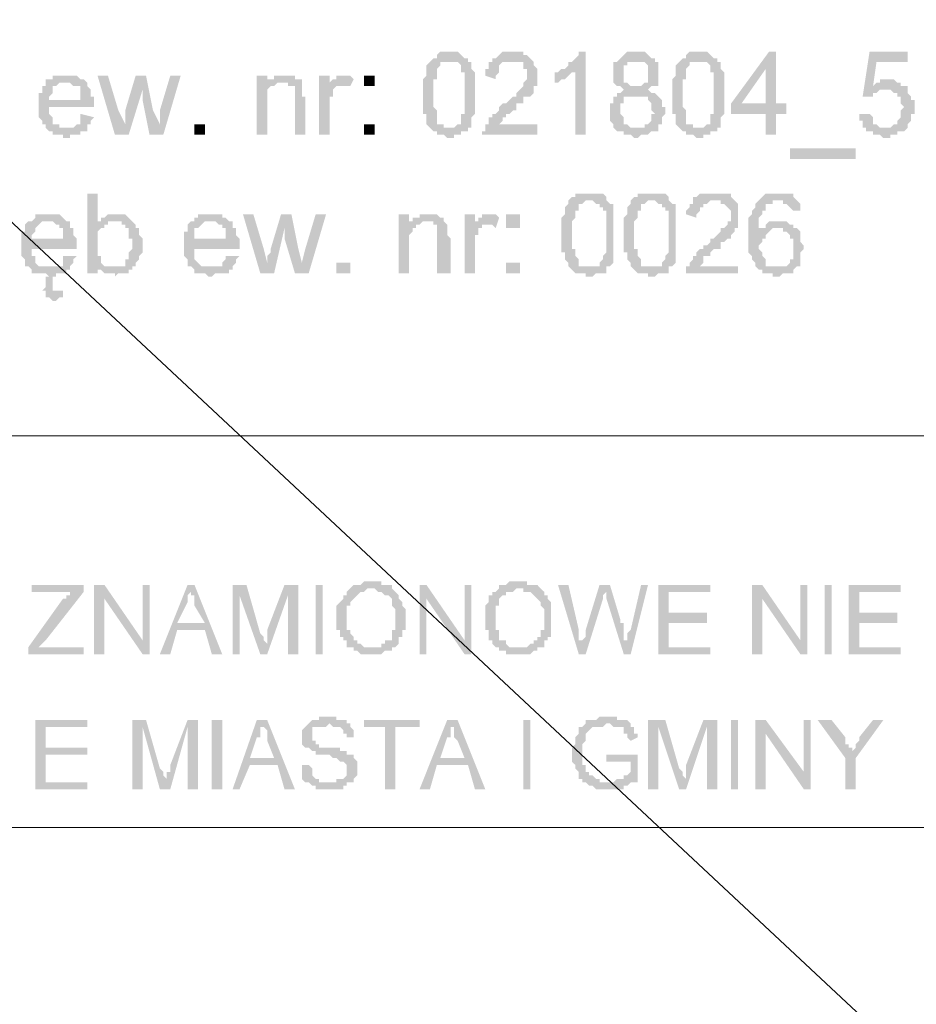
# Model space of a CAD drawing. Header units: inches. Extents: x -5286 to 1958, y -185 to 1019.
# Tile 28 of 62: x -4668 to -4639, y 92 to 123. Entities that reach past the tile are written whole.
import ezdxf

# ---------------------------------------------------------------- set-up
doc = ezdxf.new("R2010")
doc.units = ezdxf.units.IN
doc.header["$MEASUREMENT"] = 0
doc.layers.add('SCHEMAT', color=7, linetype='CONTINUOUS', lineweight=9)

msp = doc.modelspace()

# ---------------------------------------------------------------- hatches: boundary and pattern name
at = {"layer": 'SCHEMAT', "linetype": 'Continuous'}
for points in [[(-4654.052, 122.223), (-4654.386, 122.223), (-4654.497, 122.112), (-4654.497, 122), (-4654.608, 122), (-4654.719, 121.889), (-4653.941, 121.889), (-4653.83, 121.889), (-4653.719, 121.778), (-4653.719, 121.667), (-4653.719, 121.556), (-4653.608, 121.556), (-4653.608, 120.778), (-4653.608, 120.223), (-4653.719, 120.223), (-4653.719, 120.112), (-4653.719, 120), (-4653.719, 119.889), (-4653.83, 119.889), (-4653.941, 119.778), (-4654.052, 119.778), (-4654.608, 119.667), (-4654.497, 119.667), (-4654.497, 119.556), (-4654.275, 119.556), (-4654.164, 119.445), (-4653.941, 119.445), (-4653.941, 119.556), (-4653.719, 119.556), (-4653.719, 119.667), (-4653.608, 119.667), (-4653.497, 119.667), (-4653.497, 119.778), (-4653.386, 119.778), (-4653.386, 119.889), (-4653.386, 120.112), (-4653.275, 120.223), (-4653.275, 121.334), (-4653.275, 121.556), (-4653.386, 121.667), (-4653.386, 121.778), (-4653.386, 121.889), (-4653.497, 121.889), (-4653.497, 122), (-4653.608, 122), (-4653.719, 122.112), (-4653.83, 122.223), (-4653.941, 122.223)], [(-4652.052, 122.223), (-4652.386, 122.223), (-4652.497, 122.112), (-4652.608, 122), (-4652.719, 122), (-4652.719, 121.889), (-4652.83, 121.889), (-4652.83, 121.778), (-4652.83, 121.667), (-4652.941, 121.667), (-4652.941, 121.445), (-4652.608, 121.334), (-4652.608, 121.445), (-4652.497, 121.556), (-4652.497, 121.667), (-4652.497, 121.778), (-4652.386, 121.889), (-4652.275, 121.889), (-4651.386, 121.889), (-4651.497, 122), (-4651.608, 122.112), (-4651.719, 122.112), (-4651.719, 122.223), (-4651.941, 122.223)], [(-4649.719, 122.223), (-4649.941, 122.223), (-4649.941, 122.112), (-4650.052, 122), (-4650.164, 121.889), (-4650.275, 121.889), (-4650.275, 121.778), (-4650.386, 121.667), (-4650.497, 121.667), (-4650.052, 121.667), (-4650.052, 119.556), (-4649.719, 119.556)], [(-4648.052, 122.223), (-4648.386, 122.223), (-4648.497, 122.112), (-4648.608, 122), (-4648.719, 121.889), (-4648.83, 121.889), (-4648.83, 121.667), (-4648.83, 121.334), (-4648.83, 121.223), (-4648.719, 121.112), (-4648.608, 121.112), (-4648.497, 121), (-4648.608, 120.889), (-4648.719, 120.889), (-4648.719, 120.778), (-4648.83, 120.778), (-4648.83, 120.556), (-4648.941, 120.556), (-4648.941, 120), (-4648.83, 119.889), (-4648.83, 119.778), (-4648.719, 119.667), (-4648.052, 119.778), (-4648.275, 119.778), (-4648.386, 119.889), (-4648.497, 119.889), (-4648.497, 120.112), (-4648.608, 120.223), (-4648.608, 120.334), (-4648.608, 120.556), (-4648.497, 120.556), (-4648.497, 120.667), (-4648.497, 120.778), (-4648.386, 120.778), (-4648.275, 120.778), (-4647.386, 120.778), (-4647.497, 120.889), (-4647.608, 120.889), (-4647.719, 121), (-4647.608, 121.112), (-4647.497, 121.112), (-4648.052, 121.112), (-4648.164, 121.112), (-4648.275, 121.112), (-4648.386, 121.223), (-4648.497, 121.223), (-4648.497, 121.334), (-4648.497, 121.445), (-4648.497, 121.556), (-4648.497, 121.667), (-4648.497, 121.778), (-4648.386, 121.778), (-4648.386, 121.889), (-4648.275, 121.889), (-4647.497, 121.889), (-4647.497, 122), (-4647.608, 122), (-4647.719, 122.112), (-4647.83, 122.223), (-4647.941, 122.223)], [(-4646.052, 122.223), (-4646.386, 122.223), (-4646.497, 122.112), (-4646.497, 122), (-4646.608, 122), (-4646.719, 121.889), (-4645.941, 121.889), (-4645.83, 121.889), (-4645.719, 121.778), (-4645.719, 121.667), (-4645.719, 121.556), (-4645.608, 121.556), (-4645.608, 120.778), (-4645.608, 120.223), (-4645.719, 120.223), (-4645.719, 120.112), (-4645.719, 120), (-4645.719, 119.889), (-4645.83, 119.889), (-4645.941, 119.778), (-4646.052, 119.778), (-4646.608, 119.667), (-4646.497, 119.667), (-4646.497, 119.556), (-4646.275, 119.556), (-4646.164, 119.445), (-4645.941, 119.445), (-4645.941, 119.556), (-4645.719, 119.556), (-4645.719, 119.667), (-4645.608, 119.667), (-4645.497, 119.667), (-4645.497, 119.778), (-4645.386, 119.778), (-4645.386, 119.889), (-4645.386, 120.112), (-4645.275, 120.223), (-4645.275, 121.334), (-4645.275, 121.556), (-4645.386, 121.667), (-4645.386, 121.778), (-4645.386, 121.889), (-4645.497, 121.889), (-4645.497, 122), (-4645.608, 122), (-4645.719, 122.112), (-4645.83, 122.223), (-4645.941, 122.223)], [(-4643.608, 122.223), (-4643.83, 122.223), (-4645.052, 120.556), (-4645.052, 120.223), (-4643.941, 120.223), (-4643.941, 119.556), (-4643.608, 119.556), (-4643.608, 120.223), (-4643.275, 120.223), (-4643.275, 120.556), (-4644.719, 120.556), (-4643.941, 121.667)], [(-4643.608, 122.223), (-4643.941, 121.667), (-4643.941, 120.556), (-4644.719, 120.556), (-4643.608, 120.556)], [(-4639.386, 122.223), (-4640.608, 122.223), (-4640.83, 120.778), (-4640.608, 120.778), (-4640.497, 120.778), (-4640.497, 120.889), (-4640.386, 120.889), (-4640.275, 121), (-4640.164, 121), (-4639.386, 121.112), (-4639.497, 121.112), (-4640.497, 121.112), (-4640.386, 121.889), (-4639.386, 121.889)], [(-4654.719, 121.889), (-4654.83, 121.778), (-4654.83, 121.667), (-4654.83, 121.556), (-4654.83, 121.445), (-4654.941, 121.334), (-4654.941, 121.112), (-4654.941, 120.778), (-4654.941, 120.223), (-4654.83, 120.223), (-4654.83, 120), (-4654.83, 119.889), (-4654.719, 119.778), (-4654.608, 119.667), (-4654.052, 119.778), (-4654.275, 119.778), (-4654.275, 119.889), (-4654.386, 119.889), (-4654.497, 119.889), (-4654.497, 120), (-4654.497, 120.112), (-4654.497, 120.334), (-4654.608, 120.445), (-4654.608, 121.334), (-4654.497, 121.334), (-4654.497, 121.667), (-4654.386, 121.778), (-4654.386, 121.889), (-4654.275, 121.889), (-4654.052, 121.889)], [(-4651.386, 121.889), (-4652.052, 121.889), (-4651.941, 121.889), (-4651.83, 121.889), (-4651.719, 121.889), (-4651.719, 121.778), (-4651.719, 121.667), (-4651.608, 121.667), (-4651.608, 121.334), (-4651.719, 121.223), (-4651.719, 121.112), (-4651.83, 121), (-4651.941, 120.889), (-4651.941, 120.778), (-4652.052, 120.778), (-4652.164, 120.667), (-4652.275, 120.556), (-4652.386, 120.556), (-4652.497, 120.445), (-4652.497, 120.334), (-4652.608, 120.223), (-4652.719, 120.223), (-4652.719, 120.112), (-4652.83, 120.112), (-4652.83, 120), (-4652.83, 119.889), (-4652.941, 119.889), (-4652.941, 119.778), (-4652.941, 119.667), (-4653.052, 119.667), (-4653.052, 119.556), (-4651.275, 119.556), (-4651.275, 119.889), (-4652.497, 119.889), (-4652.386, 120), (-4652.386, 120.112), (-4652.275, 120.112), (-4652.275, 120.223), (-4652.164, 120.223), (-4652.052, 120.334), (-4651.941, 120.334), (-4651.941, 120.445), (-4651.941, 120.556), (-4651.83, 120.556), (-4651.719, 120.556), (-4651.719, 120.667), (-4651.719, 120.778), (-4651.608, 120.778), (-4651.497, 120.778), (-4651.386, 120.889), (-4651.386, 121), (-4651.386, 121.112), (-4651.275, 121.112), (-4651.275, 121.445), (-4651.275, 121.667), (-4651.386, 121.778)], [(-4650.497, 121.667), (-4650.608, 121.556), (-4650.719, 121.556), (-4650.719, 121.223), (-4650.608, 121.223), (-4650.497, 121.334), (-4650.386, 121.334), (-4650.275, 121.445), (-4650.164, 121.556), (-4650.052, 121.556), (-4650.052, 121.667)], [(-4647.497, 121.889), (-4648.052, 121.889), (-4647.941, 121.889), (-4647.83, 121.889), (-4647.719, 121.778), (-4647.719, 121.667), (-4647.719, 121.334), (-4647.719, 121.223), (-4647.83, 121.223), (-4647.941, 121.112), (-4648.052, 121.112), (-4647.497, 121.112), (-4647.386, 121.112), (-4647.386, 121.223), (-4647.386, 121.334), (-4647.386, 121.556), (-4647.386, 121.778), (-4647.386, 121.889)], [(-4646.719, 121.889), (-4646.83, 121.778), (-4646.83, 121.667), (-4646.83, 121.556), (-4646.83, 121.445), (-4646.941, 121.334), (-4646.941, 121.112), (-4646.941, 120.778), (-4646.941, 120.223), (-4646.83, 120.223), (-4646.83, 120), (-4646.83, 119.889), (-4646.719, 119.778), (-4646.608, 119.667), (-4646.052, 119.778), (-4646.275, 119.778), (-4646.275, 119.889), (-4646.386, 119.889), (-4646.497, 119.889), (-4646.497, 120), (-4646.497, 120.112), (-4646.497, 120.334), (-4646.608, 120.445), (-4646.608, 121.334), (-4646.497, 121.334), (-4646.497, 121.667), (-4646.386, 121.778), (-4646.386, 121.889), (-4646.275, 121.889), (-4646.052, 121.889)], [(-4666.386, 121.445), (-4666.83, 121.445), (-4666.83, 121.334), (-4666.941, 121.334), (-4667.052, 121.334), (-4667.052, 121.223), (-4666.275, 121.223), (-4666.164, 121.112), (-4666.052, 121.112), (-4665.941, 121.112), (-4665.941, 121), (-4665.941, 120.667), (-4666.941, 120.667), (-4665.497, 120.667), (-4665.497, 120.778), (-4665.608, 120.778), (-4665.608, 121), (-4665.719, 121.112), (-4665.719, 121.223), (-4665.83, 121.334), (-4665.941, 121.334), (-4666.052, 121.445), (-4666.275, 121.445)], [(-4665.052, 121.445), (-4665.386, 121.445), (-4664.83, 119.556), (-4664.497, 119.889), (-4664.719, 120.334)], [(-4663.83, 121.445), (-4664.164, 121.445), (-4664.497, 120.334), (-4664.497, 120.223), (-4664.497, 119.889), (-4664.83, 119.556), (-4664.386, 119.556), (-4663.941, 121)], [(-4663.83, 121.445), (-4663.941, 121), (-4663.941, 120.667), (-4663.719, 119.556), (-4663.386, 119.889), (-4663.608, 120.334)], [(-4662.719, 121.445), (-4663.052, 121.445), (-4663.386, 120.334), (-4663.386, 119.889), (-4663.719, 119.556), (-4663.275, 119.556)], [(-4659.941, 121.445), (-4660.275, 121.445), (-4660.275, 119.556), (-4659.941, 119.556), (-4659.941, 120.778), (-4659.941, 120.889), (-4659.941, 121), (-4659.83, 121.112), (-4659.719, 121.112), (-4659.941, 121.223)], [(-4659.386, 121.445), (-4659.719, 121.445), (-4659.719, 121.334), (-4659.941, 121.334), (-4659.941, 121.223), (-4659.275, 121.223), (-4659.275, 121.112), (-4659.164, 121.112), (-4659.052, 121.112), (-4659.052, 121), (-4659.052, 119.556), (-4658.719, 119.556), (-4658.719, 120.778), (-4658.83, 120.778), (-4658.83, 121.112), (-4658.83, 121.223), (-4658.83, 121.334), (-4658.941, 121.334), (-4659.052, 121.334), (-4659.052, 121.445)], [(-4657.941, 121.445), (-4658.275, 121.445), (-4658.275, 119.556), (-4657.941, 119.556), (-4657.941, 120.556), (-4657.941, 120.778), (-4657.83, 120.778), (-4657.83, 121), (-4657.719, 121.112), (-4657.497, 121.112), (-4657.941, 121.112)], [(-4657.497, 121.445), (-4657.719, 121.445), (-4657.719, 121.334), (-4657.83, 121.334), (-4657.941, 121.223), (-4657.941, 121.112), (-4657.386, 121.112), (-4657.275, 121.112), (-4657.164, 121.334), (-4657.275, 121.445), (-4657.386, 121.445)], [(-4656.497, 121.112), (-4656.497, 121.445), (-4656.83, 121.445), (-4656.83, 121.112)], [(-4639.941, 121.334), (-4640.275, 121.334), (-4640.275, 121.223), (-4640.386, 121.223), (-4640.497, 121.112), (-4639.497, 121.112), (-4639.608, 121.112), (-4639.608, 121.223), (-4639.719, 121.223), (-4639.83, 121.334)], [(-4667.052, 121.223), (-4667.052, 121.112), (-4667.164, 121.112), (-4667.164, 120.889), (-4667.275, 120.889), (-4667.275, 120.112), (-4667.164, 120), (-4667.164, 119.889), (-4667.052, 119.889), (-4667.052, 119.778), (-4666.386, 119.778), (-4666.608, 119.778), (-4666.608, 119.889), (-4666.719, 119.889), (-4666.83, 119.889), (-4666.83, 120), (-4666.83, 120.112), (-4666.941, 120.223), (-4666.941, 120.445), (-4665.497, 120.445), (-4665.497, 120.556), (-4665.497, 120.667), (-4666.941, 120.667), (-4666.941, 120.778), (-4666.83, 120.889), (-4666.83, 121), (-4666.83, 121.112), (-4666.719, 121.112), (-4666.608, 121.223), (-4666.386, 121.223)], [(-4659.941, 121.223), (-4659.719, 121.112), (-4659.608, 121.223), (-4659.497, 121.223)], [(-4639.386, 121.112), (-4640.164, 121), (-4639.941, 121), (-4639.83, 120.889), (-4639.719, 120.889), (-4639.719, 120.778), (-4639.608, 120.778), (-4639.608, 120.556), (-4639.497, 120.445), (-4639.608, 120.334), (-4639.608, 120.112), (-4639.719, 120), (-4639.719, 119.889), (-4639.83, 119.889), (-4639.941, 119.778), (-4640.052, 119.778), (-4639.386, 119.778), (-4639.386, 119.889), (-4639.275, 120), (-4639.275, 120.223), (-4639.164, 120.223), (-4639.164, 120.667), (-4639.275, 120.667), (-4639.275, 120.778), (-4639.386, 120.889), (-4639.386, 121)], [(-4647.386, 120.778), (-4648.052, 120.778), (-4647.941, 120.778), (-4647.83, 120.778), (-4647.719, 120.778), (-4647.719, 120.667), (-4647.608, 120.556), (-4647.608, 120.334), (-4647.497, 120.223), (-4647.608, 120.223), (-4647.608, 120), (-4647.719, 119.889), (-4647.83, 119.889), (-4647.83, 119.778), (-4648.052, 119.778), (-4648.719, 119.667), (-4648.608, 119.667), (-4648.497, 119.667), (-4648.497, 119.556), (-4648.275, 119.556), (-4648.164, 119.445), (-4648.052, 119.445), (-4647.941, 119.556), (-4647.719, 119.556), (-4647.608, 119.667), (-4647.497, 119.667), (-4647.386, 119.667), (-4647.386, 119.778), (-4647.386, 119.889), (-4647.275, 119.889), (-4647.275, 120.112), (-4647.164, 120.223), (-4647.164, 120.445), (-4647.275, 120.445), (-4647.275, 120.667)], [(-4665.941, 120.223), (-4665.941, 120), (-4665.941, 119.889), (-4666.052, 119.889), (-4666.164, 119.778), (-4667.052, 119.778), (-4666.941, 119.667), (-4666.83, 119.667), (-4666.83, 119.556), (-4666.497, 119.556), (-4666.497, 119.445), (-4666.275, 119.445), (-4666.275, 119.556), (-4665.941, 119.556), (-4665.941, 119.667), (-4665.83, 119.667), (-4665.719, 119.667), (-4665.719, 119.778), (-4665.719, 119.889), (-4665.608, 119.889), (-4665.608, 120), (-4665.497, 120.112)], [(-4640.608, 120.223), (-4640.941, 120.223), (-4640.941, 120), (-4640.83, 120), (-4640.83, 119.889), (-4640.83, 119.778), (-4640.719, 119.778), (-4640.719, 119.667), (-4640.608, 119.667), (-4640.497, 119.667), (-4640.497, 119.556), (-4640.275, 119.556), (-4640.164, 119.445), (-4639.941, 119.445), (-4639.941, 119.556), (-4639.719, 119.556), (-4639.719, 119.667), (-4639.608, 119.667), (-4639.497, 119.667), (-4639.386, 119.778), (-4640.275, 119.778), (-4640.386, 119.889), (-4640.497, 119.889), (-4640.497, 120.112)], [(-4661.941, 119.556), (-4661.941, 119.889), (-4662.275, 119.889), (-4662.275, 119.556)], [(-4656.497, 119.556), (-4656.497, 119.889), (-4656.83, 119.889), (-4656.83, 119.556)], [(-4641.052, 118.778), (-4641.052, 119.112), (-4643.164, 119.112), (-4643.164, 118.778)], [(-4665.386, 117.667), (-4665.719, 117.667), (-4665.719, 115.112), (-4665.386, 115.112), (-4665.386, 115.334), (-4665.052, 115.334), (-4665.164, 115.334), (-4665.275, 115.445), (-4665.275, 115.667), (-4665.386, 115.667), (-4665.386, 116.445), (-4665.275, 116.556), (-4665.164, 116.556), (-4665.164, 116.667), (-4665.052, 116.667), (-4665.052, 116.778), (-4664.83, 116.778), (-4665.386, 116.778)], [(-4649.608, 117.667), (-4649.941, 117.667), (-4650.052, 117.667), (-4650.052, 117.556), (-4650.164, 117.556), (-4650.275, 117.445), (-4649.497, 117.445), (-4649.386, 117.334), (-4649.275, 117.334), (-4649.275, 117.223), (-4649.164, 117.223), (-4649.164, 117.112), (-4649.052, 117.112), (-4649.052, 116.334), (-4649.052, 115.778), (-4649.164, 115.667), (-4649.164, 115.556), (-4649.275, 115.445), (-4649.275, 115.334), (-4649.386, 115.334), (-4649.608, 115.334), (-4650.164, 115.223), (-4650.052, 115.112), (-4649.941, 115.112), (-4649.719, 115.112), (-4649.719, 115), (-4649.497, 115), (-4649.386, 115.112), (-4649.275, 115.112), (-4649.164, 115.112), (-4649.052, 115.112), (-4649.052, 115.223), (-4649.052, 115.334), (-4648.941, 115.334), (-4648.83, 115.445), (-4648.83, 115.667), (-4648.83, 115.778), (-4648.83, 116.889), (-4648.83, 117.112), (-4648.83, 117.334), (-4648.941, 117.334), (-4649.052, 117.445), (-4649.052, 117.556), (-4649.164, 117.667), (-4649.275, 117.667), (-4649.386, 117.667), (-4649.497, 117.667)], [(-4647.608, 117.667), (-4647.941, 117.667), (-4648.052, 117.667), (-4648.052, 117.556), (-4648.164, 117.556), (-4648.275, 117.445), (-4647.497, 117.445), (-4647.386, 117.334), (-4647.275, 117.334), (-4647.275, 117.223), (-4647.164, 117.223), (-4647.164, 117.112), (-4647.052, 117.112), (-4647.052, 116.334), (-4647.052, 115.778), (-4647.164, 115.667), (-4647.164, 115.556), (-4647.275, 115.445), (-4647.275, 115.334), (-4647.386, 115.334), (-4647.608, 115.334), (-4648.164, 115.223), (-4648.052, 115.112), (-4647.941, 115.112), (-4647.719, 115.112), (-4647.719, 115), (-4647.497, 115), (-4647.386, 115.112), (-4647.275, 115.112), (-4647.164, 115.112), (-4647.052, 115.112), (-4647.052, 115.223), (-4647.052, 115.334), (-4646.941, 115.334), (-4646.83, 115.445), (-4646.83, 115.667), (-4646.83, 115.778), (-4646.83, 116.889), (-4646.83, 117.112), (-4646.83, 117.334), (-4646.941, 117.334), (-4647.052, 117.445), (-4647.052, 117.556), (-4647.164, 117.667), (-4647.275, 117.667), (-4647.386, 117.667), (-4647.497, 117.667)], [(-4645.608, 117.667), (-4645.941, 117.667), (-4646.052, 117.667), (-4646.164, 117.556), (-4646.275, 117.556), (-4646.275, 117.445), (-4646.275, 117.334), (-4646.386, 117.334), (-4646.386, 117.223), (-4646.497, 117.112), (-4646.497, 117), (-4646.164, 116.889), (-4646.164, 117), (-4646.052, 117.112), (-4646.052, 117.223), (-4645.941, 117.223), (-4645.941, 117.334), (-4645.83, 117.334), (-4645.719, 117.445), (-4644.941, 117.445), (-4645.052, 117.556), (-4645.052, 117.667), (-4645.164, 117.667), (-4645.275, 117.667), (-4645.497, 117.667)], [(-4643.497, 117.667), (-4643.941, 117.667), (-4644.052, 117.556), (-4644.164, 117.445), (-4643.386, 117.445), (-4643.386, 117.334), (-4643.275, 117.334), (-4643.164, 117.223), (-4643.052, 117.112), (-4642.83, 117.112), (-4642.83, 117.223), (-4642.83, 117.334), (-4642.941, 117.445), (-4643.052, 117.556), (-4643.052, 117.667), (-4643.164, 117.667), (-4643.275, 117.667), (-4643.386, 117.667)], [(-4650.275, 117.445), (-4650.275, 117.334), (-4650.386, 117.223), (-4650.386, 117.112), (-4650.386, 117), (-4650.497, 116.889), (-4650.497, 116.667), (-4650.497, 116.334), (-4650.497, 115.778), (-4650.386, 115.778), (-4650.386, 115.556), (-4650.275, 115.445), (-4650.275, 115.334), (-4650.164, 115.223), (-4649.608, 115.334), (-4649.719, 115.334), (-4649.83, 115.334), (-4649.941, 115.334), (-4649.941, 115.445), (-4649.941, 115.556), (-4650.052, 115.667), (-4650.052, 115.889), (-4650.164, 115.889), (-4650.164, 116.778), (-4650.052, 116.889), (-4650.052, 117.112), (-4649.941, 117.112), (-4649.941, 117.223), (-4649.941, 117.334), (-4649.83, 117.334), (-4649.719, 117.445), (-4649.608, 117.445)], [(-4648.275, 117.445), (-4648.275, 117.334), (-4648.386, 117.223), (-4648.386, 117.112), (-4648.386, 117), (-4648.497, 116.889), (-4648.497, 116.667), (-4648.497, 116.334), (-4648.497, 115.778), (-4648.386, 115.778), (-4648.386, 115.556), (-4648.275, 115.445), (-4648.275, 115.334), (-4648.164, 115.223), (-4647.608, 115.334), (-4647.719, 115.334), (-4647.83, 115.334), (-4647.941, 115.334), (-4647.941, 115.445), (-4647.941, 115.556), (-4648.052, 115.667), (-4648.052, 115.889), (-4648.164, 115.889), (-4648.164, 116.778), (-4648.052, 116.889), (-4648.052, 117.112), (-4647.941, 117.112), (-4647.941, 117.223), (-4647.941, 117.334), (-4647.83, 117.334), (-4647.719, 117.445), (-4647.608, 117.445)], [(-4644.941, 117.445), (-4645.608, 117.445), (-4645.386, 117.445), (-4645.386, 117.334), (-4645.275, 117.334), (-4645.164, 117.223), (-4645.052, 117.112), (-4645.052, 116.889), (-4645.052, 116.778), (-4645.164, 116.778), (-4645.164, 116.667), (-4645.275, 116.556), (-4645.386, 116.556), (-4645.386, 116.445), (-4645.497, 116.334), (-4645.608, 116.223), (-4645.719, 116.223), (-4645.719, 116.112), (-4645.83, 116), (-4645.941, 116), (-4645.941, 115.889), (-4646.052, 115.889), (-4646.164, 115.778), (-4646.164, 115.667), (-4646.275, 115.667), (-4646.275, 115.556), (-4646.386, 115.445), (-4646.386, 115.334), (-4646.497, 115.334), (-4646.497, 115.223), (-4646.497, 115.112), (-4644.83, 115.112), (-4644.83, 115.334), (-4646.052, 115.334), (-4645.941, 115.445), (-4645.941, 115.556), (-4645.941, 115.667), (-4645.83, 115.667), (-4645.719, 115.667), (-4645.719, 115.778), (-4645.608, 115.889), (-4645.497, 115.889), (-4645.386, 115.889), (-4645.386, 116), (-4645.386, 116.112), (-4645.275, 116.112), (-4645.164, 116.223), (-4645.052, 116.223), (-4645.052, 116.334), (-4644.941, 116.445), (-4644.941, 116.556), (-4644.83, 116.556), (-4644.83, 116.667), (-4644.83, 117), (-4644.83, 117.223), (-4644.83, 117.334)], [(-4644.164, 117.445), (-4644.275, 117.334), (-4644.275, 117.223), (-4644.386, 117.112), (-4644.386, 117), (-4644.497, 116.889), (-4644.497, 116.223), (-4644.497, 115.778), (-4644.386, 115.667), (-4644.386, 115.556), (-4644.275, 115.445), (-4644.275, 115.334), (-4644.164, 115.223), (-4644.052, 115.223), (-4644.052, 115.112), (-4643.941, 115.112), (-4643.719, 115.112), (-4643.719, 115), (-4643.497, 115), (-4643.386, 115.112), (-4643.164, 115.112), (-4643.052, 115.112), (-4643.052, 115.223), (-4642.941, 115.334), (-4643.719, 115.334), (-4643.83, 115.334), (-4643.941, 115.334), (-4643.941, 115.445), (-4643.941, 115.556), (-4644.052, 115.667), (-4644.052, 115.778), (-4644.164, 115.889), (-4644.164, 116), (-4644.052, 116.112), (-4644.052, 116.223), (-4643.941, 116.223), (-4643.941, 116.334), (-4643.83, 116.445), (-4644.164, 116.445), (-4644.164, 116.889), (-4644.052, 117), (-4644.052, 117.112), (-4643.941, 117.112), (-4643.941, 117.223), (-4643.941, 117.334), (-4643.83, 117.334), (-4643.719, 117.334), (-4643.719, 117.445), (-4643.608, 117.445)], [(-4666.941, 117), (-4667.386, 117), (-4667.386, 116.889), (-4667.497, 116.778), (-4667.608, 116.778), (-4666.83, 116.778), (-4666.719, 116.667), (-4666.608, 116.667), (-4666.608, 116.556), (-4666.497, 116.556), (-4666.497, 116.223), (-4667.497, 116.223), (-4666.052, 116.223), (-4666.164, 116.334), (-4666.164, 116.556), (-4666.275, 116.556), (-4666.275, 116.667), (-4666.275, 116.778), (-4666.386, 116.778), (-4666.497, 116.889), (-4666.608, 117), (-4666.83, 117)], [(-4664.83, 117), (-4665.052, 117), (-4665.164, 116.889), (-4665.275, 116.889), (-4665.275, 116.778), (-4665.386, 116.778), (-4664.608, 116.778), (-4664.608, 116.667), (-4664.497, 116.667), (-4664.497, 116.556), (-4664.386, 116.556), (-4664.386, 116.223), (-4664.275, 116.223), (-4664.275, 116), (-4664.275, 115.889), (-4664.386, 115.778), (-4664.386, 115.556), (-4664.497, 115.556), (-4664.497, 115.445), (-4664.497, 115.334), (-4664.608, 115.334), (-4664.83, 115.334), (-4665.386, 115.223), (-4665.275, 115.223), (-4665.164, 115.112), (-4665.052, 115.112), (-4664.83, 115.112), (-4664.83, 115), (-4664.719, 115.112), (-4664.497, 115.112), (-4664.386, 115.112), (-4664.386, 115.223), (-4664.275, 115.223), (-4664.275, 115.334), (-4664.164, 115.334), (-4664.164, 115.445), (-4664.052, 115.556), (-4664.052, 115.667), (-4663.941, 115.778), (-4663.941, 116.223), (-4664.052, 116.334), (-4664.052, 116.556), (-4664.164, 116.556), (-4664.164, 116.667), (-4664.275, 116.778), (-4664.386, 116.889), (-4664.497, 117), (-4664.719, 117)], [(-4661.719, 117), (-4662.164, 117), (-4662.164, 116.889), (-4662.275, 116.889), (-4662.275, 116.778), (-4662.386, 116.778), (-4661.608, 116.778), (-4661.497, 116.667), (-4661.386, 116.667), (-4661.386, 116.556), (-4661.275, 116.556), (-4661.275, 116.223), (-4662.275, 116.223), (-4660.83, 116.223), (-4660.941, 116.334), (-4660.941, 116.556), (-4661.052, 116.556), (-4661.052, 116.667), (-4661.052, 116.778), (-4661.164, 116.778), (-4661.275, 116.889), (-4661.386, 116.889), (-4661.386, 117)], [(-4660.386, 117), (-4660.719, 117), (-4660.164, 115.112), (-4659.941, 115.445), (-4660.052, 115.889)], [(-4659.164, 117), (-4659.497, 117), (-4659.83, 115.889), (-4659.83, 115.778), (-4659.941, 115.667), (-4659.941, 115.445), (-4660.164, 115.112), (-4659.719, 115.112), (-4659.386, 116.556)], [(-4659.164, 117), (-4659.386, 116.556), (-4659.386, 116.223), (-4659.052, 115.112), (-4658.83, 115.445), (-4658.941, 115.889)], [(-4658.052, 117), (-4658.386, 117), (-4658.719, 115.889), (-4658.83, 115.445), (-4659.052, 115.112), (-4658.608, 115.112)], [(-4655.386, 117), (-4655.719, 117), (-4655.719, 115.112), (-4655.386, 115.112), (-4655.386, 116.334), (-4655.275, 116.445), (-4655.275, 116.556), (-4655.164, 116.556), (-4655.164, 116.667), (-4655.052, 116.667), (-4655.386, 116.778)], [(-4654.83, 117), (-4655.052, 117), (-4655.052, 116.889), (-4655.275, 116.889), (-4655.275, 116.778), (-4655.386, 116.778), (-4654.608, 116.778), (-4654.608, 116.667), (-4654.497, 116.667), (-4654.497, 116.556), (-4654.497, 115.112), (-4654.052, 115.112), (-4654.052, 116.223), (-4654.164, 116.334), (-4654.164, 116.556), (-4654.164, 116.667), (-4654.275, 116.778), (-4654.275, 116.889), (-4654.386, 116.889), (-4654.497, 117), (-4654.719, 117)], [(-4653.275, 117), (-4653.608, 117), (-4653.608, 115.112), (-4653.275, 115.112), (-4653.275, 116.112), (-4653.275, 116.334), (-4653.164, 116.334), (-4653.164, 116.556), (-4653.052, 116.556), (-4653.052, 116.667), (-4652.83, 116.667), (-4653.275, 116.667)], [(-4652.83, 117), (-4653.052, 117), (-4653.052, 116.889), (-4653.164, 116.889), (-4653.164, 116.778), (-4653.275, 116.778), (-4653.275, 116.667), (-4652.719, 116.667), (-4652.608, 116.556), (-4652.497, 116.889), (-4652.608, 117)], [(-4651.83, 116.556), (-4651.83, 117), (-4652.275, 117), (-4652.275, 116.556)], [(-4667.608, 116.778), (-4667.719, 116.667), (-4667.719, 116.556), (-4667.719, 116.445), (-4667.83, 116.445), (-4667.83, 115.667), (-4667.719, 115.556), (-4667.719, 115.445), (-4667.719, 115.334), (-4666.941, 115.334), (-4667.164, 115.334), (-4667.275, 115.334), (-4667.386, 115.445), (-4667.386, 115.556), (-4667.386, 115.667), (-4667.497, 115.667), (-4667.497, 115.889), (-4666.052, 115.889), (-4666.052, 116.223), (-4667.497, 116.223), (-4667.497, 116.334), (-4667.386, 116.445), (-4667.386, 116.556), (-4667.275, 116.667), (-4667.164, 116.778), (-4666.941, 116.778)], [(-4662.386, 116.778), (-4662.497, 116.667), (-4662.497, 116.556), (-4662.497, 116.445), (-4662.608, 116.445), (-4662.608, 115.667), (-4662.497, 115.556), (-4662.497, 115.445), (-4662.497, 115.334), (-4661.719, 115.334), (-4661.941, 115.334), (-4662.052, 115.334), (-4662.164, 115.445), (-4662.275, 115.556), (-4662.275, 115.667), (-4662.275, 115.889), (-4660.83, 115.889), (-4660.83, 116), (-4660.83, 116.223), (-4662.275, 116.223), (-4662.275, 116.334), (-4662.275, 116.445), (-4662.275, 116.556), (-4662.164, 116.556), (-4662.052, 116.667), (-4661.941, 116.778), (-4661.719, 116.778)], [(-4655.386, 116.778), (-4655.052, 116.667), (-4654.941, 116.778), (-4654.83, 116.778)], [(-4643.497, 116.778), (-4643.83, 116.778), (-4643.941, 116.667), (-4643.941, 116.556), (-4644.052, 116.556), (-4644.164, 116.556), (-4644.164, 116.445), (-4643.83, 116.445), (-4643.719, 116.556), (-4642.941, 116.556), (-4643.052, 116.556), (-4643.052, 116.667), (-4643.164, 116.667), (-4643.275, 116.778), (-4643.386, 116.778)], [(-4642.941, 116.556), (-4643.608, 116.556), (-4643.386, 116.556), (-4643.386, 116.445), (-4643.275, 116.445), (-4643.164, 116.334), (-4643.164, 116.223), (-4643.052, 116.223), (-4643.052, 116), (-4643.052, 115.889), (-4643.052, 115.556), (-4643.164, 115.556), (-4643.164, 115.445), (-4643.275, 115.334), (-4643.386, 115.334), (-4643.608, 115.334), (-4642.941, 115.334), (-4642.83, 115.334), (-4642.83, 115.445), (-4642.83, 115.556), (-4642.83, 115.778), (-4642.719, 115.889), (-4642.719, 116), (-4642.83, 116.112), (-4642.83, 116.334), (-4642.83, 116.445)], [(-4661.275, 115.667), (-4661.275, 115.556), (-4661.386, 115.445), (-4661.386, 115.334), (-4661.497, 115.334), (-4662.386, 115.334), (-4662.275, 115.223), (-4662.275, 115.112), (-4662.164, 115.112), (-4661.941, 115.112), (-4661.83, 115), (-4661.719, 115), (-4661.608, 115.112), (-4661.386, 115.112), (-4661.275, 115.112), (-4661.164, 115.112), (-4661.164, 115.223), (-4661.052, 115.223), (-4661.052, 115.334), (-4660.941, 115.445), (-4660.941, 115.556), (-4660.83, 115.667)], [(-4665.052, 115.334), (-4665.386, 115.334), (-4665.386, 115.223), (-4664.83, 115.334), (-4664.941, 115.334)], [(-4657.275, 115.112), (-4657.275, 115.445), (-4657.719, 115.445), (-4657.719, 115.112)], [(-4651.83, 115.112), (-4651.83, 115.445), (-4652.275, 115.445), (-4652.275, 115.112)], [(-4666.497, 114.556), (-4666.608, 114.556), (-4666.719, 114.556), (-4667.052, 114.556), (-4667.052, 114.445), (-4667.052, 114.334), (-4666.941, 114.334), (-4666.83, 114.223), (-4666.719, 114.223), (-4666.608, 114.334), (-4666.497, 114.334)], [(-4656.608, 105.223), (-4656.83, 105.223), (-4656.941, 105.112), (-4657.052, 105.112), (-4657.164, 105.112), (-4657.275, 105), (-4656.497, 105), (-4656.386, 104.889), (-4656.275, 104.889), (-4656.164, 104.778), (-4656.052, 104.778), (-4655.941, 104.667), (-4655.941, 104.556), (-4655.941, 104.445), (-4655.83, 104.334), (-4655.83, 104.223), (-4655.83, 104), (-4655.83, 103.667), (-4655.941, 103.667), (-4655.941, 103.445), (-4655.941, 103.334), (-4656.052, 103.334), (-4656.164, 103.334), (-4656.164, 103.223), (-4656.275, 103.223), (-4656.275, 103.112), (-4656.608, 103.112), (-4655.83, 103.112), (-4655.719, 103.223), (-4655.719, 103.334), (-4655.719, 103.445), (-4655.608, 103.445), (-4655.608, 103.667), (-4655.497, 103.667), (-4655.497, 103.889), (-4655.497, 104.223), (-4655.497, 104.334), (-4655.608, 104.445), (-4655.608, 104.556), (-4655.719, 104.667), (-4655.719, 104.778), (-4655.83, 104.889), (-4655.941, 105), (-4655.941, 105.112), (-4656.052, 105.112), (-4656.164, 105.112), (-4656.275, 105.112), (-4656.275, 105.223), (-4656.497, 105.223)], [(-4651.941, 105.223), (-4652.164, 105.223), (-4652.275, 105.112), (-4652.386, 105.112), (-4652.497, 105.112), (-4652.497, 105), (-4651.719, 105), (-4651.719, 104.889), (-4651.497, 104.889), (-4651.386, 104.778), (-4651.275, 104.667), (-4651.164, 104.556), (-4651.164, 104.445), (-4651.052, 104.334), (-4651.052, 104.223), (-4651.052, 104), (-4651.052, 103.667), (-4651.164, 103.667), (-4651.164, 103.445), (-4651.275, 103.445), (-4651.275, 103.334), (-4651.386, 103.334), (-4651.386, 103.223), (-4651.497, 103.223), (-4651.608, 103.112), (-4651.941, 103.112), (-4651.052, 103.112), (-4651.052, 103.223), (-4651.052, 103.334), (-4650.941, 103.334), (-4650.941, 103.445), (-4650.83, 103.445), (-4650.83, 103.667), (-4650.83, 103.889), (-4650.83, 104.223), (-4650.83, 104.334), (-4650.83, 104.445), (-4650.83, 104.556), (-4650.941, 104.667), (-4650.941, 104.778), (-4651.052, 104.778), (-4651.052, 104.889), (-4651.164, 105), (-4651.275, 105.112), (-4651.386, 105.112), (-4651.608, 105.112), (-4651.608, 105.223), (-4651.83, 105.223)], [(-4665.83, 105.112), (-4667.497, 105.112), (-4667.497, 104.889), (-4666.275, 104.889), (-4666.275, 104.778), (-4666.386, 104.778), (-4666.386, 104.667), (-4666.497, 104.667), (-4667.608, 103.112), (-4667.608, 102.889), (-4665.83, 102.889), (-4665.83, 103.112), (-4667.275, 103.112), (-4667.052, 103.334), (-4665.83, 104.889)], [(-4665.164, 105.112), (-4665.497, 105.112), (-4665.497, 102.889), (-4665.164, 102.889), (-4665.164, 104.667)], [(-4665.164, 105.112), (-4665.164, 104.667), (-4663.941, 102.889), (-4663.941, 103.334)], [(-4663.719, 105.112), (-4663.941, 105.112), (-4663.941, 102.889), (-4663.719, 102.889)], [(-4662.275, 105.112), (-4662.497, 105.112), (-4663.386, 102.889), (-4663.052, 102.889), (-4662.83, 103.667), (-4661.941, 103.667), (-4662.83, 103.889), (-4662.497, 104.556), (-4662.497, 104.667), (-4662.497, 104.778), (-4662.386, 104.889)], [(-4662.275, 105.112), (-4662.386, 104.889), (-4662.386, 104.778), (-4662.275, 104.778), (-4662.275, 104.556), (-4662.275, 104.445), (-4661.941, 103.889), (-4662.83, 103.889), (-4661.941, 103.667), (-4661.719, 102.889), (-4661.386, 102.889)], [(-4660.608, 105.112), (-4661.052, 105.112), (-4661.052, 102.889), (-4660.83, 102.889), (-4660.83, 104.778)], [(-4660.608, 105.112), (-4660.83, 104.778), (-4660.164, 102.889), (-4659.941, 103.223), (-4660.052, 103.334), (-4660.052, 103.445), (-4660.164, 103.556)], [(-4658.941, 105.112), (-4659.386, 105.112), (-4659.941, 103.667), (-4659.941, 103.445), (-4659.941, 103.334), (-4659.941, 103.223), (-4660.164, 102.889), (-4659.941, 102.889), (-4659.275, 104.778)], [(-4658.941, 105.112), (-4659.275, 104.778), (-4659.275, 102.889), (-4658.941, 102.889)], [(-4658.164, 102.889), (-4658.164, 105.112), (-4658.386, 105.112), (-4658.386, 102.889)], [(-4657.275, 105), (-4657.386, 104.889), (-4657.386, 104.778), (-4657.497, 104.778), (-4657.497, 104.667), (-4657.608, 104.556), (-4657.719, 104.445), (-4657.719, 104.223), (-4657.719, 104), (-4657.719, 103.667), (-4657.608, 103.667), (-4657.608, 103.445), (-4657.497, 103.445), (-4657.497, 103.334), (-4657.386, 103.334), (-4657.386, 103.223), (-4657.386, 103.112), (-4657.275, 103.112), (-4657.164, 103.112), (-4657.164, 103), (-4657.052, 103), (-4656.941, 102.889), (-4656.275, 102.889), (-4656.164, 103), (-4655.941, 103), (-4655.941, 103.112), (-4656.83, 103.112), (-4656.941, 103.223), (-4657.052, 103.223), (-4657.052, 103.334), (-4657.164, 103.334), (-4657.164, 103.445), (-4657.275, 103.556), (-4657.275, 103.667), (-4657.386, 103.667), (-4657.386, 104), (-4657.386, 104.445), (-4657.275, 104.445), (-4657.275, 104.556), (-4657.164, 104.667), (-4657.052, 104.778), (-4656.941, 104.889), (-4656.83, 104.889), (-4656.719, 105), (-4656.497, 105)], [(-4654.83, 105.112), (-4655.052, 105.112), (-4655.052, 102.889), (-4654.83, 102.889), (-4654.83, 104.667)], [(-4654.83, 105.112), (-4654.83, 104.667), (-4653.608, 102.889), (-4653.608, 103.334)], [(-4653.386, 105.112), (-4653.608, 105.112), (-4653.608, 102.889), (-4653.386, 102.889)], [(-4652.497, 105), (-4652.608, 104.889), (-4652.719, 104.889), (-4652.719, 104.778), (-4652.83, 104.778), (-4652.83, 104.667), (-4652.83, 104.556), (-4652.941, 104.445), (-4652.941, 104.223), (-4652.941, 104), (-4652.941, 103.667), (-4652.83, 103.667), (-4652.83, 103.445), (-4652.83, 103.334), (-4652.719, 103.334), (-4652.719, 103.223), (-4652.608, 103.112), (-4652.497, 103.112), (-4652.497, 103), (-4652.275, 103), (-4652.275, 102.889), (-4651.497, 102.889), (-4651.386, 103), (-4651.275, 103), (-4651.275, 103.112), (-4651.164, 103.112), (-4652.164, 103.112), (-4652.275, 103.223), (-4652.275, 103.334), (-4652.386, 103.334), (-4652.497, 103.334), (-4652.497, 103.445), (-4652.497, 103.556), (-4652.497, 103.667), (-4652.608, 103.667), (-4652.608, 104), (-4652.608, 104.445), (-4652.497, 104.445), (-4652.497, 104.556), (-4652.497, 104.667), (-4652.386, 104.778), (-4652.275, 104.778), (-4652.275, 104.889), (-4652.052, 104.889), (-4651.941, 105), (-4651.83, 105)], [(-4650.275, 105.112), (-4650.608, 105.112), (-4649.941, 102.889), (-4649.83, 103.223), (-4649.83, 103.334), (-4649.941, 103.334), (-4649.941, 103.445), (-4649.941, 103.667)], [(-4648.941, 105.112), (-4649.275, 105.112), (-4649.719, 103.667), (-4649.719, 103.445), (-4649.83, 103.334), (-4649.83, 103.223), (-4649.941, 102.889), (-4649.719, 102.889), (-4649.164, 104.667), (-4649.164, 104.778), (-4649.052, 104.889)], [(-4648.941, 105.112), (-4649.052, 104.889), (-4649.052, 104.778), (-4649.052, 104.667), (-4648.497, 102.889), (-4648.497, 103.223), (-4648.497, 103.334), (-4648.497, 103.556), (-4648.497, 103.667), (-4648.497, 103.889), (-4648.608, 103.889), (-4648.608, 104)], [(-4647.719, 105.112), (-4647.941, 105.112), (-4648.275, 103.667), (-4648.386, 103.556), (-4648.386, 103.334), (-4648.497, 103.334), (-4648.497, 103.223), (-4648.497, 102.889), (-4648.275, 102.889)], [(-4645.719, 105.112), (-4647.386, 105.112), (-4647.386, 102.889), (-4645.719, 102.889), (-4645.719, 103.112), (-4647.052, 103.112), (-4647.052, 103.889), (-4645.83, 103.889), (-4645.83, 104.223), (-4647.052, 104.223), (-4647.052, 104.889), (-4645.719, 104.889)], [(-4644.052, 105.112), (-4644.386, 105.112), (-4644.386, 102.889), (-4644.052, 102.889), (-4644.052, 104.667)], [(-4644.052, 105.112), (-4644.052, 104.667), (-4642.83, 102.889), (-4642.83, 103.334)], [(-4642.608, 105.112), (-4642.83, 105.112), (-4642.83, 102.889), (-4642.608, 102.889)], [(-4641.83, 102.889), (-4641.83, 105.112), (-4642.052, 105.112), (-4642.052, 102.889)], [(-4639.608, 105.112), (-4641.275, 105.112), (-4641.275, 102.889), (-4639.608, 102.889), (-4639.608, 103.112), (-4640.941, 103.112), (-4640.941, 103.889), (-4639.719, 103.889), (-4639.719, 104.223), (-4640.941, 104.223), (-4640.941, 104.889), (-4639.608, 104.889)], [(-4665.719, 100.778), (-4667.386, 100.778), (-4667.386, 98.556), (-4665.719, 98.556), (-4665.719, 98.778), (-4667.052, 98.778), (-4667.052, 99.667), (-4665.719, 99.667), (-4665.719, 99.889), (-4667.052, 99.889), (-4667.052, 100.556), (-4665.719, 100.556)], [(-4663.83, 100.778), (-4664.275, 100.778), (-4664.275, 98.556), (-4663.941, 98.556), (-4663.941, 100.556)], [(-4663.83, 100.778), (-4663.941, 100.556), (-4663.386, 98.556), (-4663.164, 98.889), (-4663.275, 99), (-4663.275, 99.112), (-4663.386, 99.223)], [(-4662.164, 100.778), (-4662.497, 100.778), (-4663.052, 99.334), (-4663.052, 99.112), (-4663.164, 99.112), (-4663.164, 99), (-4663.164, 98.889), (-4663.386, 98.556), (-4663.052, 98.556), (-4662.497, 100.556)], [(-4662.164, 100.778), (-4662.497, 100.556), (-4662.497, 98.556), (-4662.164, 98.556)], [(-4661.386, 98.556), (-4661.386, 100.778), (-4661.719, 100.778), (-4661.719, 98.556)], [(-4659.941, 100.778), (-4660.275, 100.778), (-4661.052, 98.556), (-4660.83, 98.556), (-4660.497, 99.334), (-4659.608, 99.334), (-4660.497, 99.556), (-4660.275, 100.223), (-4660.164, 100.223), (-4660.164, 100.334), (-4660.164, 100.556), (-4660.052, 100.556)], [(-4659.941, 100.778), (-4660.052, 100.556), (-4659.941, 100.445), (-4659.941, 100.223), (-4659.941, 100.112), (-4659.719, 99.556), (-4660.497, 99.556), (-4659.608, 99.334), (-4659.386, 98.556), (-4659.052, 98.556)], [(-4657.941, 100.889), (-4658.275, 100.889), (-4658.275, 100.778), (-4658.497, 100.778), (-4658.608, 100.667), (-4658.719, 100.556), (-4658.83, 100.445), (-4658.83, 100.223), (-4658.83, 100), (-4658.719, 99.889), (-4658.608, 99.889), (-4658.497, 99.778), (-4658.386, 99.778), (-4658.386, 99.667), (-4658.275, 99.667), (-4658.164, 99.667), (-4657.941, 99.667), (-4657.83, 99.556), (-4657.719, 99.556), (-4657.608, 99.445), (-4657.497, 99.445), (-4657.386, 99.334), (-4657.386, 99.223), (-4657.386, 99.112), (-4657.386, 99), (-4657.497, 98.889), (-4657.719, 98.889), (-4657.719, 98.778), (-4658.719, 98.778), (-4658.608, 98.778), (-4658.497, 98.667), (-4658.386, 98.667), (-4658.386, 98.556), (-4657.497, 98.556), (-4657.497, 98.667), (-4657.386, 98.667), (-4657.386, 98.778), (-4657.275, 98.778), (-4657.164, 98.778), (-4657.164, 98.889), (-4657.052, 99), (-4657.052, 99.112), (-4657.052, 99.223), (-4657.052, 99.445), (-4657.164, 99.556), (-4657.164, 99.667), (-4657.275, 99.667), (-4657.386, 99.667), (-4657.386, 99.778), (-4657.608, 99.778), (-4657.608, 99.889), (-4657.941, 99.889), (-4658.275, 99.889), (-4658.275, 100), (-4658.386, 100), (-4658.386, 100.112), (-4658.497, 100.112), (-4658.497, 100.223), (-4658.497, 100.334), (-4658.497, 100.556), (-4658.386, 100.556), (-4658.052, 100.556), (-4657.941, 100.667), (-4657.275, 100.667), (-4657.386, 100.667), (-4657.386, 100.778), (-4657.497, 100.778), (-4657.608, 100.778), (-4657.719, 100.778), (-4657.719, 100.889)], [(-4655.052, 100.778), (-4656.83, 100.778), (-4656.83, 100.556), (-4656.164, 100.556), (-4656.164, 98.556), (-4655.83, 98.556), (-4655.83, 100.556), (-4655.052, 100.556)], [(-4653.83, 100.778), (-4654.164, 100.778), (-4655.052, 98.556), (-4654.719, 98.556), (-4654.497, 99.334), (-4653.497, 99.334), (-4654.386, 99.556), (-4654.164, 100.223), (-4654.052, 100.223), (-4654.052, 100.334), (-4654.052, 100.556), (-4653.941, 100.556)], [(-4653.83, 100.778), (-4653.941, 100.556), (-4653.941, 100.445), (-4653.941, 100.223), (-4653.83, 100.112), (-4653.608, 99.556), (-4654.386, 99.556), (-4653.497, 99.334), (-4653.275, 98.556), (-4652.941, 98.556)], [(-4651.497, 98.556), (-4651.497, 100.778), (-4651.719, 100.778), (-4651.719, 98.556)], [(-4649.052, 100.889), (-4649.275, 100.889), (-4649.386, 100.778), (-4649.497, 100.778), (-4649.608, 100.778), (-4649.719, 100.778), (-4649.719, 100.667), (-4649.83, 100.556), (-4649.941, 100.556), (-4649.941, 100.445), (-4649.941, 100.334), (-4650.052, 100.223), (-4650.052, 100.112), (-4650.052, 100), (-4650.164, 99.889), (-4650.164, 99.556), (-4650.164, 99.445), (-4650.052, 99.334), (-4650.052, 99.223), (-4649.941, 99.112), (-4649.941, 99), (-4649.941, 98.889), (-4649.83, 98.889), (-4649.83, 98.778), (-4649.052, 98.778), (-4649.275, 98.778), (-4649.275, 98.889), (-4649.386, 98.889), (-4649.497, 99), (-4649.608, 99), (-4649.608, 99.112), (-4649.719, 99.112), (-4649.719, 99.223), (-4649.719, 99.334), (-4649.83, 99.334), (-4649.83, 99.667), (-4649.83, 99.778), (-4649.83, 100), (-4649.719, 100.112), (-4649.719, 100.223), (-4649.719, 100.334), (-4649.608, 100.445), (-4649.497, 100.556), (-4649.386, 100.556), (-4649.164, 100.556), (-4649.052, 100.667), (-4648.275, 100.667), (-4648.386, 100.778), (-4648.497, 100.778), (-4648.719, 100.778), (-4648.719, 100.889), (-4648.941, 100.889)], [(-4647.164, 100.778), (-4647.719, 100.778), (-4647.719, 98.556), (-4647.386, 98.556), (-4647.386, 100.556)], [(-4647.164, 100.778), (-4647.386, 100.556), (-4646.719, 98.556), (-4646.497, 98.889), (-4646.608, 99), (-4646.608, 99.112), (-4646.719, 99.223)], [(-4645.497, 100.778), (-4645.941, 100.778), (-4646.497, 99.334), (-4646.497, 99.112), (-4646.497, 99), (-4646.497, 98.889), (-4646.719, 98.556), (-4646.497, 98.556), (-4645.83, 100.556)], [(-4645.497, 100.778), (-4645.83, 100.556), (-4645.83, 98.556), (-4645.497, 98.556)], [(-4644.83, 98.556), (-4644.83, 100.778), (-4645.052, 100.778), (-4645.052, 98.556)], [(-4643.941, 100.778), (-4644.275, 100.778), (-4644.275, 98.556), (-4643.941, 98.556), (-4643.941, 100.334)], [(-4643.941, 100.778), (-4643.941, 100.334), (-4642.719, 98.556), (-4642.719, 99.112)], [(-4642.497, 100.778), (-4642.719, 100.778), (-4642.719, 98.556), (-4642.497, 98.556)], [(-4641.83, 100.778), (-4642.275, 100.778), (-4641.386, 99.556), (-4641.164, 99.778), (-4641.164, 99.889), (-4641.275, 99.889), (-4641.275, 100), (-4641.386, 100), (-4641.386, 100.112), (-4641.386, 100.223)], [(-4640.164, 100.778), (-4640.497, 100.778), (-4640.941, 100.223), (-4640.941, 100.112), (-4641.052, 100), (-4641.052, 99.889), (-4641.164, 99.778), (-4641.386, 99.556), (-4641.386, 98.556), (-4641.052, 98.556), (-4641.052, 99.556)], [(-4657.275, 100.667), (-4657.941, 100.667), (-4657.83, 100.556), (-4657.719, 100.556), (-4657.608, 100.556), (-4657.497, 100.445), (-4657.497, 100.334), (-4657.386, 100.334), (-4657.386, 100.223), (-4657.164, 100.223), (-4657.164, 100.445), (-4657.275, 100.556)], [(-4648.275, 100.667), (-4649.052, 100.667), (-4648.941, 100.667), (-4648.83, 100.556), (-4648.719, 100.556), (-4648.608, 100.556), (-4648.497, 100.556), (-4648.497, 100.445), (-4648.497, 100.334), (-4648.386, 100.334), (-4648.386, 100.223), (-4648.275, 100.112), (-4648.052, 100.223), (-4648.052, 100.334), (-4648.164, 100.334), (-4648.164, 100.556), (-4648.275, 100.556)], [(-4648.052, 99.667), (-4649.052, 99.667), (-4649.052, 99.445), (-4648.275, 99.445), (-4648.275, 99.112), (-4648.386, 99), (-4648.497, 99), (-4648.497, 98.889), (-4648.719, 98.889), (-4648.83, 98.778), (-4649.719, 98.778), (-4649.608, 98.667), (-4649.497, 98.667), (-4649.386, 98.556), (-4648.497, 98.556), (-4648.497, 98.667), (-4648.386, 98.667), (-4648.275, 98.778), (-4648.052, 98.778), (-4648.052, 98.889)], [(-4658.608, 99.334), (-4658.83, 99.334), (-4658.83, 99.223), (-4658.83, 99.112), (-4658.83, 99), (-4658.83, 98.889), (-4658.719, 98.778), (-4657.941, 98.778), (-4658.275, 98.778), (-4658.275, 98.889), (-4658.386, 98.889), (-4658.497, 99), (-4658.497, 99.112), (-4658.497, 99.223)]]:
    msp.add_hatch(color=0, dxfattribs=at).paths.add_polyline_path(points)
h = msp.add_hatch(color=0, dxfattribs=at)
edge = h.paths.add_edge_path()
edge.add_line((-4666.497, 115.667), (-4666.497, 115.556))
edge.add_line((-4666.497, 115.556), (-4666.497, 115.445))
edge.add_line((-4666.497, 115.445), (-4666.497, 115.334))
edge.add_line((-4666.497, 115.334), (-4666.608, 115.334))
edge.add_line((-4666.608, 115.334), (-4666.719, 115.334))
edge.add_line((-4666.719, 115.334), (-4667.608, 115.334))
edge.add_line((-4667.608, 115.334), (-4667.497, 115.223))
edge.add_line((-4667.497, 115.223), (-4667.497, 115.112))
edge.add_line((-4667.497, 115.112), (-4667.386, 115.112))
edge.add_line((-4667.386, 115.112), (-4667.052, 115.112))
edge.add_line((-4667.052, 115.112), (-4666.941, 115))
edge.add_line((-4666.941, 115), (-4667.052, 115))
edge.add_line((-4667.052, 115), (-4667.052, 114.889))
edge.add_line((-4667.052, 114.889), (-4667.052, 114.778))
edge.add_line((-4667.052, 114.778), (-4667.052, 114.667))
edge.add_line((-4667.052, 114.667), (-4667.164, 114.556))
edge.add_line((-4667.164, 114.556), (-4667.052, 114.556))
edge.add_line((-4667.052, 114.556), (-4666.719, 114.556))
edge.add_line((-4666.719, 114.556), (-4666.83, 114.556))
edge.add_line((-4666.83, 114.556), (-4666.83, 114.778))
edge.add_line((-4666.83, 114.778), (-4666.83, 114.889))
edge.add_line((-4666.83, 114.889), (-4666.83, 115))
edge.add_line((-4666.83, 115), (-4666.719, 115))
edge.add_line((-4666.719, 115), (-4666.719, 115.112))
edge.add_line((-4666.719, 115.112), (-4666.497, 115.112))
edge.add_line((-4666.497, 115.112), (-4666.386, 115.112))
edge.add_line((-4666.386, 115.112), (-4666.386, 115.223))
edge.add_line((-4666.386, 115.223), (-4666.275, 115.223))
edge.add_line((-4666.275, 115.223), (-4666.275, 115.334))
edge.add_line((-4666.275, 115.334), (-4666.164, 115.445))
edge.add_line((-4666.164, 115.445), (-4666.164, 115.556))
edge.add_line((-4666.164, 115.556), (-4666.052, 115.667))

# ---------------------------------------------------------------- linework, layer by layer
msp.add_lwpolyline([(-5286.177, 693.991), (-4496.239, -43.81), (-4099.285, 1019.258), (-5254.421, -103.311)], dxfattribs=at)
at = {"layer": 'SCHEMAT', "color": 0, "linetype": 'Continuous'}
for points in [[(-4509.275, 97.334), (-4509.275, 453.334), (-5058.386, 453.334), (-5058.386, 97.334), (-4509.275, 97.334)], [(-4509.275, 97.334), (-4509.275, 140.778), (-5058.386, 140.778), (-5058.386, 97.334), (-4509.275, 97.334)], [(-4797.164, 109.889), (-4610.497, 109.889)]]:
    msp.add_lwpolyline(points, dxfattribs=at)

doc.saveas('drawing.dxf')
